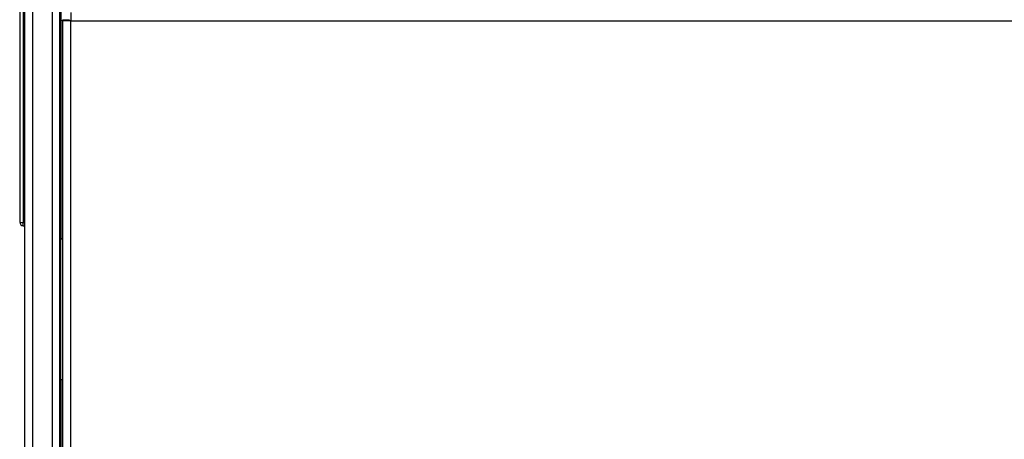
# Model space of a CAD drawing. Header units: millimetres. Extents: x 10 to 281, y 0 to 180.
# Tile 5 of 67: x 24.63 to 38.56, y 77.45 to 83.4. Entities that reach past the tile are written whole.
import ezdxf

# ---------------------------------------------------------------- set-up
doc = ezdxf.new("R2010")
doc.units = ezdxf.units.MM
doc.layers.add('134.134_BW4_CTM-', color=7, linetype='Continuous')
doc.layers.add('Standard', color=7, linetype='Continuous')

# ---------------------------------------------------------------- blocks, each defined once
blk = doc.blocks.new('SE3')
at = {"layer": '134.134_BW4_CTM-', "color": 7, "linetype": 'Continuous'}
for p, q in [((0.066, 59.87), (0.066, 13.11)), ((0.186, 13.11), (0.186, 59.86)), ((0.458, 59.48), (0.458, 13.11)), ((0.566, 13.11), (0.566, 59.48)), ((0.001, 59.24), (0.001, 48.071)), ((0.051, 59.24), (0.051, 48.07)), ((0.586, 47.84), (0.586, 51.29)), ((0.724, 51.04), (0.724, 50.922)), ((0, 50.94), (0.001, 50.94)), ((0, 50.94), (0, 50.911)), ((0, 50.911), (0.001, 50.911)), ((0, 50.911), (0, 50.908)), ((0, 50.908), (0.001, 50.908)), ((0, 50.908), (0, 50.9)), ((0, 50.9), (0.001, 50.9)), ((0, 50.9), (0, 50.728)), ((0.606, 50.922), (0.606, 50.935)), ((0.706, 50.935), (0.606, 50.935)), ((0.724, 50.922), (0.606, 50.922)), ((0.606, 50.922), (0.606, 13.108)), ((0.706, 50.935), (0.706, 50.922)), ((0.724, 13.108), (0.724, 50.922)), ((0.724, 50.922), (28.106, 50.922)), ((0, 50.728), (0.001, 50.728)), ((0, 50.728), (0, 50.722)), ((0, 50.722), (0.001, 50.722)), ((0, 50.722), (0, 50.716)), ((0, 50.716), (0.001, 50.716)), ((0, 50.716), (0, 50.669)), ((0, 50.669), (0.001, 50.669)), ((0, 50.669), (0, 50.665)), ((0, 50.665), (0.001, 50.665)), ((0, 50.665), (0, 50.662)), ((0, 50.662), (0.001, 50.662)), ((0, 50.662), (0, 50.634)), ((0, 50.634), (0.001, 50.634)), ((0, 50.634), (0, 50.632)), ((0, 50.632), (0.001, 50.632)), ((0, 50.632), (0, 50.63)), ((0, 50.63), (0.001, 50.63)), ((0, 50.486), (0.001, 50.486)), ((0, 50.486), (0.001, 50.486)), ((0, 50.486), (0.001, 50.486)), ((0, 50.486), (0, 50.486)), ((0, 50.486), (0, 50.477)), ((0, 50.477), (0.001, 50.477)), ((0, 50.477), (0.001, 50.477)), ((0, 50.477), (0, 50.477)), ((0, 50.477), (0, 50.476)), ((0, 50.476), (0.001, 50.476)), ((0, 50.476), (0, 50.464)), ((0, 50.464), (0.001, 50.464)), ((0, 50.464), (0, 50.463)), ((0, 50.463), (0.001, 50.463)), ((0, 50.463), (0, 50.461)), ((0, 50.461), (0.001, 50.461)), ((0, 50.461), (0, 50.431)), ((0, 50.431), (0.001, 50.431)), ((0, 50.431), (0, 50.429)), ((0, 50.429), (0.001, 50.429)), ((0, 50.429), (0.001, 50.429)), ((0, 50.429), (0, 50.429)), ((0, 50.429), (0, 50.416)), ((0, 50.416), (0.001, 50.416)), ((0, 50.416), (0, 50.416)), ((0, 50.416), (0.001, 50.416)), ((0, 50.416), (0, 50.415)), ((0, 50.415), (0.001, 50.415)), ((0, 50.415), (0, 50.407)), ((0, 50.407), (0.001, 50.407)), ((0, 50.406), (0.001, 50.406)), ((0, 50.406), (0.001, 50.406)), ((0, 50.406), (0, 50.406)), ((0, 50.316), (0.001, 50.316)), ((0, 50.316), (0, 50.226)), ((0, 50.226), (0.001, 50.226)), ((0, 50.226), (0, 50.214)), ((0, 50.214), (0.001, 50.214)), ((0, 50.214), (0, 50.207)), ((0, 50.207), (0.001, 50.207)), ((0, 50.207), (0, 50.199)), ((0, 50.199), (0.001, 50.199)), ((0, 50.199), (0, 50.168)), ((0, 50.168), (0.001, 50.168)), ((0, 50.168), (0, 50.002)), ((0, 50.002), (0.001, 50.002)), ((0, 50.002), (0, 49.988)), ((0, 49.988), (0.001, 49.988)), ((0, 49.946), (0.001, 49.946)), ((0, 49.946), (0.001, 49.946)), ((0, 49.946), (0, 49.946)), ((0, 49.946), (0, 49.944)), ((0, 49.944), (0.001, 49.944)), ((0, 49.944), (0, 49.939)), ((0, 49.939), (0.001, 49.939)), ((0, 49.939), (0, 49.932)), ((0, 49.932), (0.001, 49.932)), ((0, 49.932), (0, 49.927)), ((0, 49.927), (0.001, 49.927)), ((0, 49.927), (0, 49.92)), ((0, 49.92), (0.001, 49.92)), ((0, 49.92), (0, 49.91)), ((0, 49.91), (0.001, 49.91)), ((0, 49.91), (0, 49.899)), ((0, 49.899), (0.001, 49.899)), ((0, 49.899), (0, 49.887)), ((0, 49.887), (0.001, 49.887)), ((0, 49.887), (0, 49.877)), ((0, 49.877), (0.001, 49.877)), ((0, 49.877), (0, 49.865)), ((0, 49.865), (0.001, 49.865)), ((0, 49.865), (0, 49.849)), ((0.001, 49.946), (0.001, 49.946)), ((0, 49.849), (0.001, 49.849)), ((0, 49.849), (0, 49.832)), ((0, 49.832), (0.001, 49.832)), ((0, 49.832), (0, 49.813)), ((0, 49.813), (0.001, 49.813)), ((0, 49.813), (0, 49.798)), ((0, 49.798), (0.001, 49.798)), ((0, 49.798), (0, 49.796)), ((0, 49.796), (0.001, 49.796)), ((0, 49.796), (0, 49.773)), ((0, 49.773), (0.001, 49.773)), ((0, 49.773), (0, 49.751)), ((0, 49.751), (0.001, 49.751)), ((0, 49.751), (0, 49.732)), ((0, 49.732), (0.001, 49.732)), ((0, 49.732), (0, 49.701)), ((0, 49.701), (0.001, 49.701)), ((0, 49.701), (0, 49.674)), ((0, 49.674), (0.001, 49.674)), ((0, 49.674), (0, 49.652)), ((0, 49.652), (0.001, 49.652)), ((0, 49.652), (0, 49.625)), ((0, 49.625), (0.001, 49.625)), ((0, 49.625), (0, 49.613)), ((0, 49.613), (0.001, 49.613)), ((0, 49.613), (0, 49.609)), ((0, 49.609), (0.001, 49.609)), ((0, 49.609), (0, 49.59)), ((0, 49.59), (0.001, 49.59)), ((0, 49.59), (0, 49.573)), ((0, 49.573), (0.001, 49.573)), ((0, 49.573), (0, 49.556)), ((0, 49.556), (0.001, 49.556)), ((0, 49.556), (0, 49.547)), ((0, 49.547), (0.001, 49.547)), ((0, 49.547), (0, 49.542)), ((0, 49.542), (0.001, 49.542)), ((0, 49.542), (0, 49.53)), ((0, 49.53), (0.001, 49.53)), ((0, 49.53), (0, 49.519)), ((0, 49.519), (0.001, 49.519)), ((0, 49.519), (0, 49.51)), ((0, 49.51), (0.001, 49.51)), ((0, 49.51), (0, 49.504)), ((0, 49.504), (0.001, 49.504)), ((0, 49.504), (0, 49.497)), ((0, 49.497), (0.001, 49.497)), ((0, 49.497), (0, 49.493)), ((0, 49.493), (0.001, 49.493)), ((0, 49.493), (0, 49.491)), ((0, 49.491), (0.001, 49.491)), ((0, 49.32), (0.001, 49.32)), ((0, 49.32), (0, 49.294)), ((0, 49.294), (0.001, 49.294)), ((0, 49.15), (0.001, 49.15)), ((0, 49.15), (0, 48.771)), ((0, 48.771), (0.001, 48.771)), ((0, 48.771), (0, 48.719)), ((0, 48.719), (0.001, 48.719)), ((0, 48.719), (0, 48.582)), ((0, 48.582), (0.001, 48.582)), ((0, 48.582), (0.001, 48.582)), ((0, 48.582), (0, 48.582)), ((0.001, 48.582), (0.001, 48.582)), ((0.051, 48.07), (0.066, 48.07)), ((0.051, 48.021), (0.066, 48.021)), ((0.566, 47.84), (0.586, 47.84)), ((0.566, 47.837), (0.593, 47.837)), ((0.576, 47.837), (0.576, 45.84)), ((0.586, 47.84), (0.606, 47.84)), ((0.593, 47.837), (0.593, 47.84)), ((0.593, 47.837), (0.606, 47.837)), ((0.586, 45.84), (0.566, 45.84)), ((0.586, 32.84), (0.586, 45.84)), ((0.606, 45.84), (0.586, 45.84))]:
    blk.add_line(p, q, dxfattribs=at)
for centre, radius, start, end in [((0.051, 48.071), 0.05, 180, 269.5), ((0.035, 48.489), 0.42, 265.4017, 272.1731)]:
    blk.add_arc(centre, radius, start, end, dxfattribs=at)
blk.add_open_spline([(0.051, 48.021), (0.05, 48.021), (0.05, 48.027), (0.05, 48.039), (0.05, 48.055), (0.051, 48.07)], degree=5, dxfattribs=at)

msp = doc.modelspace()

# ---------------------------------------------------------------- block references
at = {"layer": 'Standard', "color": 7}
msp.add_blockref('SE3', (24.6318, 32.4558), dxfattribs=at)

doc.saveas('drawing.dxf')
